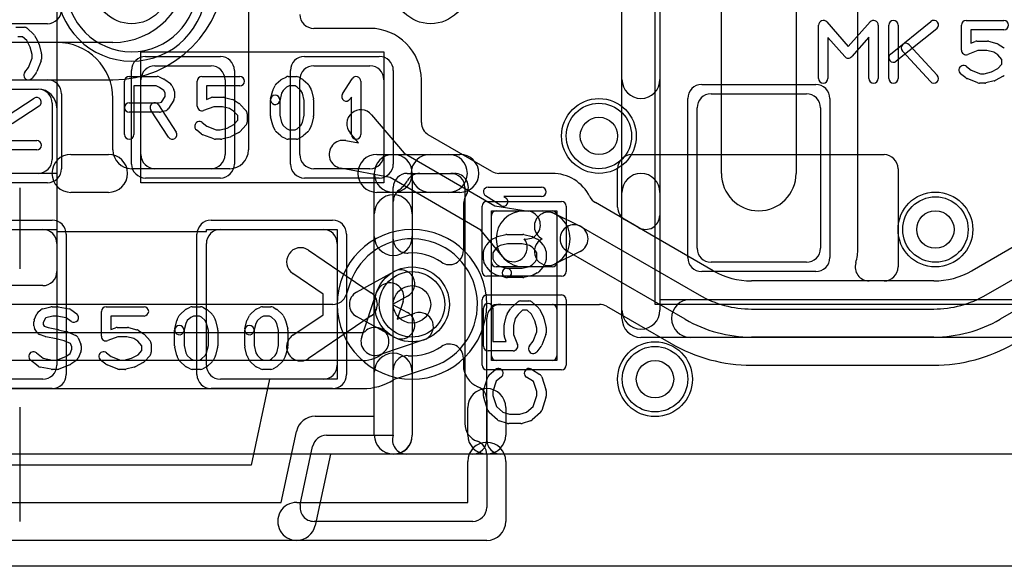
# Model space of a CAD drawing. Extents: x 0 to 23.1, y -0.5 to 20.
# Tile 19 of 27: x 14.3 to 19.6, y 0 to 2.9. Entities that reach past the tile are written whole.
import ezdxf

# ---------------------------------------------------------------- set-up
doc = ezdxf.new("R2010")
doc.units = 0
for name, color, linetype in [('Hole', 1, 'CONTINUOUS'), ('L1', 3, 'CONTINUOUS'), ('L2', 3, 'CONTINUOUS'), ('L3', 3, 'CONTINUOUS'), ('L4', 3, 'CONTINUOUS'), ('MetalMask-A', 176, 'CONTINUOUS'), ('Outline', 7, 'CONTINUOUS'), ('PartsArea-A', 111, 'CONTINUOUS'), ('PartsSilk-A', 221, 'CONTINUOUS'), ('Resist-A', 2, 'CONTINUOUS'), ('Resist-B', 2, 'CONTINUOUS'), ('Silk-A', 140, 'CONTINUOUS')]:
    doc.layers.add(name, color=color, linetype=linetype)

msp = doc.modelspace()

# ---------------------------------------------------------------- linework, layer by layer
at = {"layer": 'Hole'}
for centre in [(17.4, 2.3), (19.2, 1.8), (16.4, 1.4), (17.7, 1)]:
    msp.add_circle(centre, 0.1, dxfattribs=at)
at = {"layer": 'L1'}
for p, q in [((15.52496, 4.05), (15.52496, 2.225)), ((17.72496, 3.8), (17.72496, 1.87529)), ((18.78504, 1.70001), (18.78504, 3.8)), ((18.055, 2.1), (18.055, 3.425)), ((18.455, 3.425), (18.455, 2.1)), ((16.175, 2.87504), (15.875, 2.87504)), ((14.5, 2.8), (14.025, 2.8)), ((15.025, 2.675), (15.325, 2.675)), ((15.875, 2.675), (16.175, 2.675)), ((14.95, 2.2), (14.95, 2.6)), ((15.4, 2.6), (15.4, 2.2)), ((15.8, 2.2), (15.8, 2.6)), ((16.25, 2.6), (16.25, 2.2)), ((16.45004, 2.37166), (16.45004, 2.6)), ((13.9, 2.55), (14.4, 2.55)), ((14, 2.55), (14.4, 2.55)), ((14.8, 2.225), (14.8, 2.5)), ((18, 2.525), (18.51, 2.525)), ((14.475, 2.475), (14.475, 2.175)), ((14.5, 2.45), (14.5, 1.57497)), ((17.925, 1.7), (17.925, 2.45)), ((18.585, 2.45), (18.585, 1.7)), ((16.18324, 2.41346), (16.35782, 2.20845)), ((16.04543, 2.27542), (16.11477, 2.2625)), ((16.11477, 2.2625), (16.06904, 2.3162)), ((16.82713, 2.11013), (16.48745, 2.30678)), ((16.35782, 2.20845), (16.84385, 1.92707)), ((17.57497, 2.2), (18.92503, 2.2)), ((15.42496, 2.125), (14.9, 2.125)), ((15.325, 2.125), (15.025, 2.125)), ((16.175, 2.125), (15.875, 2.125)), ((16.28264, 2.07865), (16.01795, 2.12796)), ((17.5, 1.9186), (17.5, 2.12503)), ((19, 2.12503), (19, 1.60001)), ((14.4, 2.1), (14, 2.1)), ((16.7687, 1.79724), (16.28264, 2.07865)), ((17.15, 2.10004), (16.86469, 2.10004)), ((16.84385, 1.92707), (17.02384, 1.8981)), ((16.85, 1.9), (17.15, 1.9)), ((17, 1.9), (17.09643, 1.9)), ((17.61251, 1.81036), (17.38096, 1.94404)), ((16.825, 1.625), (16.825, 1.875)), ((17.16241, 1.88472), (17.29996, 1.81736)), ((17.175, 1.875), (17.175, 1.625)), ((18.01158, 1.57996), (17.53749, 1.85367)), ((13.875, 1.8), (14.425, 1.8)), ((15.375, 1.8), (15.925, 1.8)), ((16.88344, 1.65559), (16.7687, 1.79724)), ((17.30447, 1.81495), (17.93656, 1.45002)), ((19.82831, 1.82979), (19.39562, 1.57997)), ((14.5, 1.725), (14.5, 1.075)), ((15.3, 1.075), (15.3, 1.725)), ((15.84643, 1.68968), (16.18209, 1.46208)), ((16, 1.725), (16, 1.075)), ((17.29996, 1.68264), (17.16241, 1.61528)), ((17.86156, 1.32012), (17.22947, 1.68505)), ((17.15, 1.6), (16.85, 1.6)), ((17.09643, 1.6), (17, 1.6)), ((18.51, 1.625), (18, 1.625)), ((19.47064, 1.45003), (19.71656, 1.59202)), ((15.92497, 1.45518), (15.76225, 1.56552)), ((16.10394, 1.46576), (16.30384, 1.57537)), ((14.42503, 1.5), (13.87497, 1.5)), ((18.92503, 1.52504), (18.21655, 1.52504)), ((19.19063, 1.52504), (18.84542, 1.52504)), ((15.92497, 1.34482), (15.92497, 1.45518)), ((16.37596, 1.44385), (16.29599, 1.4)), ((19.79156, 1.46212), (19.54564, 1.32013)), ((16.29599, 1.4), (16.37596, 1.35615)), ((16.825, 1.125), (16.825, 1.375)), ((16.85, 1.4), (17.15, 1.4)), ((16.875, 1.39996), (17.15, 1.39996)), ((17.1549, 1.4), (17.40303, 1.4)), ((17.175, 1.375), (17.175, 1.125)), ((17.44053, 1.38995), (17.78654, 1.19018)), ((18.21655, 1.375), (19.19063, 1.375)), ((15.76225, 1.23448), (15.92497, 1.34482)), ((16.18209, 1.33792), (15.84643, 1.11032)), ((16.30384, 1.22463), (16.10394, 1.33424)), ((16.8, 0.675), (16.8, 1.32496)), ((19.19063, 1.225), (18.21655, 1.225)), ((17.15, 1.1), (16.85, 1.1)), ((18.21655, 1.07496), (19.19063, 1.07496)), ((14.425, 1), (13.875, 1)), ((15.925, 1), (15.375, 1)), ((20.22071, 0.6), (16.875, 0.6))]:
    msp.add_line(p, q, dxfattribs=at)
for centre in [(14.9, 3.1), (16.5, 3.1), (17.4, 2.3), (19.2, 1.8), (16.4, 1.4), (17.7, 1)]:
    msp.add_circle(centre, 0.2, dxfattribs=at)
for centre, radius, start, end in [((15.87497, 2.95001), 0.07497, 180, -89.99236), ((15.875, 2.6), 0.27504, 90, 90.00417), ((16.175, 2.6), 0.27504, 0, 90), ((14.5, 2.5), 0.3, 0, 90), ((15.025, 2.6), 0.075, 90, 180), ((15.325, 2.6), 0.075, 0, 90), ((15.875, 2.6), 0.075, 90, 180), ((16.175, 2.6), 0.075, 0, 90), ((14.4, 2.45), 0.1, 0, 90), ((14.4, 2.475), 0.075, 0, 90), ((18, 2.45), 0.075, 90, 180), ((18.51, 2.45), 0.075, 0, 90), ((16.12614, 2.36483), 0.075, 40.41983, -139.58239), ((16.52501, 2.37166), 0.07497, 180, -120.06719), ((16.03169, 2.20169), 0.075, 79.4437, -100.55367), ((14.9, 2.225), 0.1, 180, -90), ((15.42496, 2.225), 0.1, -90, 0), ((14.4, 2.175), 0.075, -90, 0), ((15.025, 2.2), 0.075, 180, -90), ((15.325, 2.2), 0.075, -90, 0), ((15.875, 2.2), 0.075, 180, -90), ((16.175, 2.2), 0.075, -90, 0), ((17.57497, 2.12503), 0.07497, 90, 180), ((18.92503, 2.12503), 0.07497, 0, 90), ((16.86469, 2.17501), 0.07497, -120.06719, -90), ((17.15, 1.875), 0.22504, 26.52178, 90), ((18.255, 2.1), 0.2, 180, 0), ((17.41844, 2.00897), 0.07497, -153.47596, -119.99513), ((16.85, 1.875), 0.025, 90, 180), ((17, 1.75), 0.15, 90, -90), ((17.01192, 1.82405), 0.075, -99.14459, 80.85654), ((17.09643, 1.75), 0.15, -90, 90), ((17.15, 1.875), 0.025, 0, 90), ((17.57497, 1.9186), 0.07497, 180, -119.99513), ((17.12942, 1.81736), 0.075, 63.9064, -116.09158), ((17.64999, 1.87529), 0.07497, -119.99513, 0), ((14.425, 1.725), 0.075, 0, 90), ((15.375, 1.725), 0.075, 90, 180), ((15.925, 1.725), 0.075, 0, 90), ((17.26697, 1.75), 0.075, 59.99927, -119.9995), ((17.26697, 1.75), 0.075, -63.9064, 63.9064), ((16.94172, 1.7028), 0.075, -140.99063, 39.00344), ((17.12942, 1.68264), 0.075, 116.0936, -63.90841), ((15.80434, 1.6276), 0.075, 55.86288, -124.1399), ((18, 1.7), 0.075, 180, -90), ((18.51, 1.7), 0.075, -90, 0), ((18.50999, 1.70001), 0.27505, -16.22896, 0), ((16.3399, 1.50961), 0.075, -61.2615, 118.73702), ((16.85, 1.625), 0.025, 180, -90), ((17.15, 1.625), 0.025, -90, 0), ((18.84542, 1.60001), 0.07497, 163.39957, -90), ((18.8457, 1.60098), 0.07497, 162.80737, 164.17112), ((18.92503, 1.60001), 0.07497, -90, 0), ((14.42503, 1.57497), 0.07497, -90, 0), ((18.21655, 1.935), 0.40996, -119.99849, -90), ((19.19062, 1.935), 0.40996, -89.9986, -60.11609), ((19.35813, 1.6449), 0.07498, -60.64849, -59.99825), ((16.14, 1.4), 0.075, 118.7385, -118.7385), ((16.14, 1.4), 0.075, -55.86288, 55.86288), ((18.21655, 1.935), 0.56, -119.99882, -90), ((19.19063, 1.935), 0.56, -90, -59.9989), ((16.875, 1.32496), 0.075, 90, 180), ((16.85, 1.375), 0.025, 90, 180), ((17.15, 1.375), 0.025, 0, 90), ((17.15, 1.625), 0.22504, -90, -89.06302), ((17.1549, 1.325), 0.075, 90, 90.93205), ((17.40303, 1.325), 0.075, 59.99927, 90), ((16.3399, 1.29039), 0.075, -118.7385, 61.26298), ((18.21655, 1.935), 0.71, -119.99922, -90), ((19.19063, 1.935), 0.71, -90, -59.99894), ((15.80434, 1.1724), 0.075, 124.13712, -55.8601), ((18.21655, 1.935), 0.86004, -119.99931, -90), ((19.19062, 1.935), 0.86004, -89.99933, -59.99921), ((16.85, 1.125), 0.025, 180, -90), ((17.15, 1.125), 0.025, -90, 0), ((14.425, 1.075), 0.075, -90, 0), ((15.375, 1.075), 0.075, 180, -90), ((15.925, 1.075), 0.075, -90, 0), ((16.875, 0.675), 0.075, 180, -90)]:
    msp.add_arc(centre, radius, start, end, dxfattribs=at)
at = {"layer": 'L2'}
msp.add_line((20.22071, 0.6), (2.37929, 0.6), dxfattribs=at)
for centre in [(16.5, 3.1), (17.4, 2.3), (19.2, 1.8), (17.7, 1)]:
    msp.add_circle(centre, 0.2, dxfattribs=at)
for centre, start, end in [((14.9, 3.1), 90, -90), ((14.9, 3.1), -90, 90), ((16.4, 1.4), 90, -90), ((16.4, 1.4), -90, 90)]:
    msp.add_arc(centre, 0.40004, start, end, dxfattribs=at)
at = {"layer": 'L3'}
for p, q in [((14.8, 2.8), (12.1464, 2.8)), ((13.44651, 2.59996), (14.8, 2.59996)), ((20.22071, 0.6), (2.37929, 0.6))]:
    msp.add_line(p, q, dxfattribs=at)
for centre in [(14.9, 3.1), (16.5, 3.1), (17.4, 2.3), (19.2, 1.8), (17.7, 1)]:
    msp.add_circle(centre, 0.2, dxfattribs=at)
for centre, radius, start, end in [((14.8, 3.2), 0.4, -90, 0), ((14.8, 3.2), 0.60004, -90, 0), ((16.4, 1.4), 0.40004, 90, -90), ((16.4, 1.4), 0.40004, -90, 90)]:
    msp.add_arc(centre, radius, start, end, dxfattribs=at)
at = {"layer": 'L4'}
for p, q in [((16.06769, 1.51001), (16.04803, 1.45118)), ((16.13089, 1.2258), (16.21032, 1.46341)), ((15.9769, 1.39995), (13.65004, 1.39995)), ((16.35258, 1.41585), (16.32081, 1.32081)), ((16.32081, 1.32081), (16.41585, 1.35258)), ((4.78812, 1.24991), (16.13658, 1.24991)), ((16.46341, 1.21032), (16.2258, 1.13089)), ((16.13658, 1.09991), (4.78812, 1.09991)), ((16.31664, 1.00305), (16.51017, 1.06775)), ((4.78812, 0.94987), (16.13658, 0.94987)), ((20.22071, 0.6), (2.37929, 0.6))]:
    msp.add_line(p, q, dxfattribs=at)
for centre in [(14.9, 3.1), (16.5, 3.1), (17.4, 2.3), (19.2, 1.8), (16.4, 1.4), (17.7, 1)]:
    msp.add_circle(centre, 0.2, dxfattribs=at)
for centre, radius, start, end in [((14.9, 3.1), 0.35004, 90, -90), ((14.9, 3.1), 0.35004, -90, 90), ((16.4, 1.4), 0.35004, -71.63079, 161.65512), ((15.99656, 1.53378), 0.075, -18.47844, -18.34798), ((16.28145, 1.43963), 0.075, -18.48568, 161.51587), ((15.9769, 1.47495), 0.075, -90, -18.47844), ((16.43963, 1.28145), 0.075, -71.51432, 108.48413), ((16.20202, 1.20202), 0.075, -45.0108, 135), ((16.20202, 1.20202), 0.075, 161.51432, -71.51432), ((16.13658, 1.26744), 0.01753, -90, -44.95379), ((16.13658, 1.26744), 0.16753, -90, -45), ((16.53395, 0.99662), 0.075, 108.37214, 108.48568), ((16.34042, 0.93192), 0.075, 108.48568, 121.27819), ((16.1366, 1.26745), 0.31758, -90.00361, -58.72344)]:
    msp.add_arc(centre, radius, start, end, dxfattribs=at)
at = {"layer": 'MetalMask-A'}
for p, q in [((15.025, 2.675), (15.325, 2.675)), ((15.875, 2.675), (16.175, 2.675)), ((14.95, 2.2), (14.95, 2.6)), ((15.4, 2.6), (15.4, 2.2)), ((15.8, 2.2), (15.8, 2.6)), ((16.25, 2.6), (16.25, 2.2)), ((14, 2.55), (14.4, 2.55)), ((18, 2.525), (18.51, 2.525)), ((14.475, 2.475), (14.475, 2.175)), ((17.925, 1.7), (17.925, 2.45)), ((18.585, 2.45), (18.585, 1.7)), ((15.325, 2.125), (15.025, 2.125)), ((16.175, 2.125), (15.875, 2.125)), ((14.4, 2.1), (14, 2.1)), ((16.85, 1.9), (17.15, 1.9)), ((16.825, 1.625), (16.825, 1.875)), ((17.175, 1.875), (17.175, 1.625)), ((13.875, 1.8), (14.425, 1.8)), ((15.375, 1.8), (15.925, 1.8)), ((14.5, 1.725), (14.5, 1.075)), ((15.3, 1.075), (15.3, 1.725)), ((16, 1.725), (16, 1.075)), ((17.15, 1.6), (16.85, 1.6)), ((18.51, 1.625), (18, 1.625)), ((16.825, 1.125), (16.825, 1.375)), ((16.85, 1.4), (17.15, 1.4)), ((17.175, 1.375), (17.175, 1.125)), ((17.15, 1.1), (16.85, 1.1)), ((14.425, 1), (13.875, 1)), ((15.925, 1), (15.375, 1))]:
    msp.add_line(p, q, dxfattribs=at)
for centre, radius, start, end in [((15.025, 2.6), 0.075, 90, 180), ((15.325, 2.6), 0.075, 0, 90), ((15.875, 2.6), 0.075, 90, 180), ((16.175, 2.6), 0.075, 0, 90), ((14.4, 2.475), 0.075, 0, 90), ((18, 2.45), 0.075, 90, 180), ((18.51, 2.45), 0.075, 0, 90), ((14.4, 2.175), 0.075, -90, 0), ((15.025, 2.2), 0.075, 180, -90), ((15.325, 2.2), 0.075, -90, 0), ((15.875, 2.2), 0.075, 180, -90), ((16.175, 2.2), 0.075, -90, 0), ((16.85, 1.875), 0.025, 90, 180), ((17.15, 1.875), 0.025, 0, 90), ((14.425, 1.725), 0.075, 0, 90), ((15.375, 1.725), 0.075, 90, 180), ((15.925, 1.725), 0.075, 0, 90), ((18, 1.7), 0.075, 180, -90), ((18.51, 1.7), 0.075, -90, 0), ((16.85, 1.625), 0.025, 180, -90), ((17.15, 1.625), 0.025, -90, 0), ((16.85, 1.375), 0.025, 90, 180), ((17.15, 1.375), 0.025, 0, 90), ((16.85, 1.125), 0.025, 180, -90), ((17.15, 1.125), 0.025, -90, 0), ((14.425, 1.075), 0.075, -90, 0), ((15.375, 1.075), 0.075, 180, -90), ((15.925, 1.075), 0.075, -90, 0)]:
    msp.add_arc(centre, radius, start, end, dxfattribs=at)
at = {"layer": 'Outline'}
msp.add_line((20.65, 0), (1.95, 0), dxfattribs=at)
at = {"layer": 'PartsArea-A'}
for p, q in [((17.7, 1.4), (17.7, 4.1)), ((14.5, 3.4), (14.5, 2.1)), ((14.95, 2.05), (14.95, 2.75)), ((14.95, 2.75), (16.25, 2.75)), ((16.25, 2.75), (16.25, 2.05)), ((14.5, 2.1), (13.9, 2.1)), ((16.25, 2.05), (14.95, 2.05)), ((16.825, 1.1), (16.825, 1.9)), ((16.825, 1.9), (17.175, 1.9)), ((17.175, 1.9), (17.175, 1.1)), ((13.8, 1.8), (14.5, 1.8)), ((14.5, 1.8), (14.5, 1.79)), ((15.3, 1.79), (15.3, 1.8)), ((15.3, 1.8), (16, 1.8)), ((16, 1.8), (16, 1)), ((14.5, 1.79), (15.3, 1.79)), ((21, 1.4), (17.7, 1.4)), ((17.175, 1.1), (16.825, 1.1)), ((15.63836, 1), (15.54048, 0.53999)), ((16, 1), (15.63836, 1)), ((15.54048, 0.53999), (14.25952, 0.54))]:
    msp.add_line(p, q, dxfattribs=at)
at = {"layer": 'PartsSilk-A'}
for p, q in [((17.5234, 1.325), (17.5234, 4.175)), ((17.7266, 4.0734), (17.7266, 1.4266)), ((18.61879, 2.90908), (18.73352, 2.77841)), ((18.73352, 2.77841), (18.85082, 2.90928)), ((18.95934, 2.73801), (19.17601, 2.91208)), ((19.36389, 2.91759), (19.56667, 2.91759)), ((14.28148, 2.88056), (14.32593, 2.88056)), ((14.34283, 2.87399), (14.37616, 2.84343)), ((18.575, 2.60741), (18.575, 2.89259)), ((18.89444, 2.89259), (18.89444, 2.60741)), ((18.95, 2.60741), (18.95, 2.89259)), ((19.20733, 2.8731), (18.99066, 2.69903)), ((19, 2.89259), (19, 2.60741)), ((19.33889, 2.75926), (19.33889, 2.89259)), ((19.56667, 2.86759), (19.38889, 2.86759)), ((19.38889, 2.86759), (19.38889, 2.79554)), ((14.3162, 2.83056), (14.29121, 2.83056)), ((14.33921, 2.80946), (14.3162, 2.83056)), ((14.35797, 2.77428), (14.33921, 2.80946)), ((14.38132, 2.83676), (14.40354, 2.79509)), ((18.71454, 2.72425), (18.625, 2.82623)), ((18.625, 2.82623), (18.625, 2.60741)), ((18.84444, 2.82724), (18.75195, 2.72405)), ((18.84444, 2.60741), (18.84444, 2.82724)), ((19.38889, 2.79554), (19.41332, 2.80484)), ((19.42222, 2.80648), (19.47778, 2.80648)), ((19.48384, 2.80573), (19.52828, 2.79462)), ((14.36759, 2.73581), (14.35797, 2.77428)), ((14.40573, 2.78939), (14.41684, 2.74495)), ((14.41759, 2.73889), (14.41759, 2.71111)), ((19.17328, 2.59048), (19.02328, 2.75344)), ((19.06006, 2.7873), (19.21006, 2.62434)), ((19.42682, 2.75648), (19.37279, 2.7359)), ((19.4747, 2.75648), (19.42682, 2.75648)), ((19.51196, 2.74717), (19.4747, 2.75648)), ((19.53362, 2.73273), (19.51196, 2.74717)), ((19.53609, 2.79117), (19.56387, 2.77265)), ((14.3484, 2.66534), (14.36759, 2.71571)), ((14.36759, 2.71571), (14.36759, 2.73581)), ((14.41595, 2.70221), (14.39373, 2.64388)), ((19.55556, 2.70879), (19.53362, 2.73273)), ((19.55556, 2.6838), (19.55556, 2.70879)), ((14.32863, 2.64062), (14.3484, 2.66534)), ((14.38989, 2.63716), (14.36767, 2.60938)), ((19.36562, 2.67137), (19.39034, 2.6516)), ((19.39034, 2.6516), (19.44071, 2.63241)), ((19.46081, 2.63241), (19.49928, 2.64203)), ((19.49928, 2.64203), (19.53446, 2.66079)), ((19.53446, 2.66079), (19.55556, 2.6838)), ((14.8625, 2.30741), (14.8625, 2.59259)), ((14.8875, 2.61759), (15.0375, 2.61759)), ((15.04765, 2.61544), (15.07265, 2.60433)), ((15.0772, 2.6017), (15.10776, 2.57948)), ((15.25139, 2.45926), (15.25139, 2.59259)), ((15.27639, 2.61759), (15.47917, 2.61759)), ((15.67367, 2.57795), (15.69867, 2.60017)), ((15.7041, 2.60384), (15.72632, 2.61495)), ((15.7375, 2.61759), (15.78194, 2.61759)), ((15.79434, 2.6143), (15.81379, 2.60319)), ((15.818, 2.60017), (15.843, 2.57795)), ((16.02763, 2.5247), (16.08041, 2.60618)), ((16.12639, 2.59259), (16.12639, 2.30741)), ((19.36216, 2.61011), (19.33438, 2.63233)), ((19.42721, 2.58405), (19.36888, 2.60627)), ((19.46389, 2.58241), (19.43611, 2.58241)), ((19.44071, 2.63241), (19.46081, 2.63241)), ((19.51439, 2.59427), (19.46995, 2.58316)), ((19.56176, 2.61868), (19.52009, 2.59646)), ((15.0322, 2.56759), (14.9125, 2.56759)), ((14.9125, 2.56759), (14.9125, 2.30741)), ((15.04993, 2.55971), (15.0322, 2.56759)), ((15.07343, 2.54263), (15.04993, 2.55971)), ((15.07917, 2.53114), (15.07343, 2.54263)), ((15.07917, 2.51087), (15.07917, 2.53114)), ((15.11542, 2.57044), (15.12653, 2.54822)), ((15.12917, 2.53704), (15.12917, 2.5037)), ((15.47917, 2.56759), (15.30139, 2.56759)), ((15.30139, 2.56759), (15.30139, 2.49554)), ((15.64381, 2.49865), (15.65492, 2.5431)), ((15.65681, 2.54822), (15.66792, 2.57044)), ((15.70276, 2.52831), (15.69231, 2.48653)), ((15.71049, 2.54377), (15.70276, 2.52831)), ((15.72942, 2.5606), (15.71049, 2.54377)), ((15.7434, 2.56759), (15.72942, 2.5606)), ((15.7753, 2.56759), (15.7434, 2.56759)), ((15.78673, 2.56106), (15.7753, 2.56759)), ((15.80618, 2.54377), (15.78673, 2.56106)), ((15.81391, 2.52831), (15.80618, 2.54377)), ((15.82361, 2.48951), (15.81391, 2.52831)), ((15.84875, 2.57044), (15.85986, 2.54822)), ((15.86175, 2.5431), (15.87286, 2.49865)), ((14.23447, 2.40703), (14.37891, 2.50148)), ((14.8875, 2.47685), (15.04533, 2.47685)), ((15.04533, 2.47685), (15.06042, 2.48087)), ((15.06042, 2.48087), (15.07917, 2.51087)), ((15.12537, 2.49045), (15.09759, 2.44601)), ((15.30139, 2.49554), (15.32582, 2.50484)), ((15.33472, 2.50648), (15.39028, 2.50648)), ((15.39634, 2.50573), (15.44078, 2.49462)), ((15.44859, 2.49117), (15.47637, 2.47265)), ((15.64306, 2.40741), (15.64306, 2.49259)), ((15.69306, 2.49259), (15.69306, 2.41049)), ((15.82361, 2.41049), (15.82361, 2.48951)), ((15.87361, 2.49259), (15.87361, 2.40741)), ((16.07639, 2.50801), (16.06959, 2.49752)), ((16.07639, 2.30741), (16.07639, 2.50801)), ((14.40627, 2.45964), (14.26183, 2.36519)), ((15.04861, 2.42685), (14.8875, 2.42685)), ((15.09714, 2.29373), (15.00269, 2.43817)), ((15.04453, 2.46553), (15.13898, 2.32109)), ((15.08283, 2.4351), (15.05505, 2.42769)), ((15.33932, 2.45648), (15.28529, 2.4359)), ((15.3872, 2.45648), (15.33932, 2.45648)), ((15.42446, 2.44717), (15.3872, 2.45648)), ((15.44612, 2.43273), (15.42446, 2.44717)), ((15.46806, 2.40879), (15.44612, 2.43273)), ((15.48093, 2.46875), (15.51149, 2.43542)), ((15.27812, 2.37137), (15.30284, 2.3516)), ((15.44696, 2.36079), (15.46806, 2.3838)), ((15.46806, 2.3838), (15.46806, 2.40879)), ((15.51806, 2.41852), (15.51806, 2.37407)), ((15.65492, 2.3569), (15.64381, 2.40135)), ((15.69306, 2.41049), (15.70276, 2.37169)), ((15.70276, 2.37169), (15.71049, 2.35623)), ((15.80618, 2.35623), (15.81391, 2.37169)), ((15.81391, 2.37169), (15.82361, 2.41049)), ((15.87286, 2.40135), (15.86175, 2.3569)), ((15.27466, 2.31011), (15.24688, 2.33233)), ((15.30284, 2.3516), (15.35321, 2.33241)), ((15.35321, 2.33241), (15.37331, 2.33241)), ((15.37331, 2.33241), (15.41178, 2.34203)), ((15.41178, 2.34203), (15.44696, 2.36079)), ((15.47426, 2.31868), (15.43259, 2.29646)), ((15.51149, 2.35717), (15.48093, 2.32384)), ((15.66792, 2.32956), (15.65681, 2.35178)), ((15.69867, 2.29983), (15.67367, 2.32205)), ((15.71049, 2.35623), (15.72942, 2.3394)), ((15.72942, 2.3394), (15.7434, 2.33241)), ((15.7434, 2.33241), (15.7753, 2.33241)), ((15.7753, 2.33241), (15.78673, 2.33894)), ((15.78673, 2.33894), (15.80618, 2.35623)), ((15.843, 2.32205), (15.818, 2.29983)), ((15.85986, 2.35178), (15.84875, 2.32956)), ((14.13241, 2.275), (14.39259, 2.275)), ((15.33971, 2.28405), (15.28138, 2.30627)), ((15.37639, 2.28241), (15.34861, 2.28241)), ((15.42689, 2.29427), (15.38245, 2.28316)), ((15.72632, 2.28505), (15.7041, 2.29616)), ((15.78194, 2.28241), (15.7375, 2.28241)), ((15.81379, 2.29681), (15.79434, 2.2857)), ((14.39259, 2.225), (14.10741, 2.225)), ((14.57576, 2.2016), (14.77666, 2.2016)), ((16.21223, 2.2016), (16.3, 2.2016)), ((16.3, 2.2016), (16.59473, 2.2016)), ((16.1984, 0.8016), (16.1984, 2.1)), ((16.375, 2.1), (16.60741, 2.1)), ((16.4016, 2.1), (16.4016, 0.7)), ((14.3016, 2.0234), (14.3016, 1.58918)), ((16.3, 0.7), (16.3, 2.025)), ((16.68241, 2.025), (16.68241, 0.7625)), ((16.80741, 2.02639), (17.09259, 2.02639)), ((14.77666, 1.9984), (14.57576, 1.9984)), ((16.3, 1.9984), (16.21223, 1.9984)), ((16.59473, 1.9984), (16.3, 1.9984)), ((16.8753, 1.92763), (16.79382, 1.98041)), ((17.09259, 1.97639), (16.89199, 1.97639)), ((16.89199, 1.97639), (16.90248, 1.96959)), ((16.79983, 1.718), (16.82205, 1.743)), ((16.82956, 1.74875), (16.85178, 1.75986)), ((16.8569, 1.76175), (16.90135, 1.77286)), ((16.90741, 1.77361), (16.99259, 1.77361)), ((16.99865, 1.77286), (17.0431, 1.76175)), ((17.04822, 1.75986), (17.07044, 1.74875)), ((17.07795, 1.743), (17.10017, 1.718)), ((16.7857, 1.69434), (16.79681, 1.71379)), ((16.83894, 1.68673), (16.83241, 1.6753)), ((16.85623, 1.70618), (16.83894, 1.68673)), ((16.87169, 1.71391), (16.85623, 1.70618)), ((16.91049, 1.72361), (16.87169, 1.71391)), ((16.98951, 1.72361), (16.91049, 1.72361)), ((17.02831, 1.71391), (16.98951, 1.72361)), ((17.04377, 1.70618), (17.02831, 1.71391)), ((17.06106, 1.68673), (17.04377, 1.70618)), ((17.06759, 1.6753), (17.06106, 1.68673)), ((17.10319, 1.71379), (17.1143, 1.69434)), ((16.78241, 1.6375), (16.78241, 1.68194)), ((16.83241, 1.6753), (16.83241, 1.6434)), ((16.83241, 1.6434), (16.8394, 1.62942)), ((17.0606, 1.62942), (17.06759, 1.6434)), ((17.06759, 1.6434), (17.06759, 1.6753)), ((17.11759, 1.68194), (17.11759, 1.6375)), ((16.79616, 1.6041), (16.78505, 1.62632)), ((16.82205, 1.57367), (16.79983, 1.59867)), ((16.8394, 1.62942), (16.85623, 1.61049)), ((16.85623, 1.61049), (16.87169, 1.60276)), ((16.87169, 1.60276), (16.91347, 1.59231)), ((16.90741, 1.59306), (16.98951, 1.59306)), ((16.98951, 1.59306), (17.02831, 1.60276)), ((17.02831, 1.60276), (17.04377, 1.61049)), ((17.04377, 1.61049), (17.0606, 1.62942)), ((17.10017, 1.59867), (17.07795, 1.57367)), ((17.11495, 1.62632), (17.10384, 1.6041)), ((16.85178, 1.55681), (16.82956, 1.56792)), ((16.90135, 1.54381), (16.8569, 1.55492)), ((16.99259, 1.54306), (16.90741, 1.54306)), ((17.0431, 1.55492), (16.99865, 1.54381)), ((17.07044, 1.56792), (17.04822, 1.55681)), ((17.7266, 1.4266), (20.9734, 1.4266)), ((14.40105, 1.35988), (14.41494, 1.37099)), ((14.4245, 1.37572), (14.46894, 1.38683)), ((14.475, 1.38758), (14.50278, 1.38758)), ((14.50746, 1.38714), (14.56579, 1.37603)), ((14.57581, 1.37169), (14.60637, 1.34947)), ((14.76389, 1.38758), (14.96667, 1.38758)), ((15.16117, 1.34794), (15.18617, 1.37016)), ((15.1916, 1.37383), (15.21382, 1.38494)), ((15.225, 1.38758), (15.26944, 1.38758)), ((15.28184, 1.38429), (15.30129, 1.37318)), ((15.3055, 1.37016), (15.3305, 1.34794)), ((15.53617, 1.34794), (15.56117, 1.37016)), ((15.5666, 1.37383), (15.58882, 1.38494)), ((15.6, 1.38758), (15.64444, 1.38758)), ((15.65684, 1.38429), (15.67629, 1.37318)), ((15.6805, 1.37016), (15.7055, 1.34794)), ((16.78241, 1.17639), (16.78241, 1.37917)), ((16.83241, 1.37917), (16.83241, 1.20139)), ((16.90883, 1.34859), (16.92735, 1.37637)), ((16.93125, 1.38093), (16.96458, 1.41149)), ((16.98148, 1.41806), (17.02593, 1.41806)), ((17.04283, 1.41149), (17.07616, 1.38093)), ((17.08132, 1.37426), (17.10354, 1.33259)), ((14.3797, 1.31665), (14.39359, 1.34998)), ((14.43728, 1.32483), (14.42778, 1.30203)), ((14.44192, 1.32854), (14.43728, 1.32483)), ((14.47808, 1.33758), (14.44192, 1.32854)), ((14.50042, 1.33758), (14.47808, 1.33758)), ((14.55093, 1.32796), (14.50042, 1.33758)), ((14.57697, 1.30903), (14.55093, 1.32796)), ((14.73889, 1.22925), (14.73889, 1.36258)), ((14.96667, 1.33758), (14.78889, 1.33758)), ((14.78889, 1.33758), (14.78889, 1.26553)), ((15.14431, 1.31821), (15.15542, 1.34043)), ((15.21692, 1.33059), (15.19799, 1.31376)), ((15.2309, 1.33758), (15.21692, 1.33059)), ((15.2628, 1.33758), (15.2309, 1.33758)), ((15.27423, 1.33105), (15.2628, 1.33758)), ((15.29368, 1.31376), (15.27423, 1.33105)), ((15.33625, 1.34043), (15.34736, 1.31821)), ((15.51931, 1.31821), (15.53042, 1.34043)), ((15.59192, 1.33059), (15.57299, 1.31376)), ((15.6059, 1.33758), (15.59192, 1.33059)), ((15.6378, 1.33758), (15.6059, 1.33758)), ((15.64923, 1.33105), (15.6378, 1.33758)), ((15.66868, 1.31376), (15.64923, 1.33105)), ((15.71125, 1.34043), (15.72236, 1.31821)), ((16.89427, 1.29634), (16.90538, 1.34078)), ((16.95283, 1.32446), (16.94352, 1.2872)), ((16.96727, 1.34612), (16.95283, 1.32446)), ((16.99121, 1.36806), (16.96727, 1.34612)), ((17.0162, 1.36806), (16.99121, 1.36806)), ((17.03921, 1.34696), (17.0162, 1.36806)), ((17.05797, 1.31178), (17.03921, 1.34696)), ((17.10573, 1.32689), (17.11684, 1.28245)), ((14.37778, 1.2848), (14.37778, 1.30703)), ((14.39547, 1.24933), (14.38158, 1.27155)), ((14.42778, 1.30203), (14.42778, 1.29197)), ((14.42778, 1.29197), (14.43331, 1.28313)), ((14.43331, 1.28313), (14.45398, 1.27561)), ((14.45398, 1.27561), (14.50768, 1.26487)), ((14.50884, 1.26461), (14.55328, 1.2535)), ((14.78889, 1.26553), (14.81332, 1.27483)), ((14.82222, 1.27647), (14.87778, 1.27647)), ((14.88384, 1.27572), (14.92828, 1.26461)), ((15.13131, 1.26864), (15.14242, 1.31309)), ((15.19026, 1.2983), (15.17981, 1.25652)), ((15.19799, 1.31376), (15.19026, 1.2983)), ((15.30141, 1.2983), (15.29368, 1.31376)), ((15.31111, 1.2595), (15.30141, 1.2983)), ((15.34925, 1.31309), (15.36036, 1.26864)), ((15.50631, 1.26864), (15.51742, 1.31309)), ((15.56526, 1.2983), (15.55481, 1.25652)), ((15.57299, 1.31376), (15.56526, 1.2983)), ((15.67641, 1.2983), (15.66868, 1.31376)), ((15.68611, 1.2595), (15.67641, 1.2983)), ((15.72425, 1.31309), (15.73536, 1.26864)), ((16.89352, 1.23472), (16.89352, 1.29028)), ((16.94352, 1.2872), (16.94352, 1.23932)), ((17.06759, 1.27331), (17.05797, 1.31178)), ((17.06759, 1.25321), (17.06759, 1.27331)), ((17.11759, 1.27639), (17.11759, 1.24861)), ((14.43868, 1.22798), (14.40813, 1.23909)), ((14.49729, 1.21596), (14.44232, 1.22696)), ((14.53934, 1.20545), (14.49729, 1.21596)), ((14.55684, 1.25233), (14.60129, 1.23381)), ((14.61475, 1.22035), (14.62864, 1.18702)), ((14.82682, 1.22647), (14.77279, 1.20589)), ((14.8747, 1.22647), (14.82682, 1.22647)), ((14.91196, 1.21716), (14.8747, 1.22647)), ((14.93362, 1.20272), (14.91196, 1.21716)), ((14.93609, 1.26116), (14.96387, 1.24264)), ((14.96843, 1.23874), (14.99899, 1.20541)), ((15.13056, 1.1774), (15.13056, 1.26258)), ((15.18056, 1.26258), (15.18056, 1.18048)), ((15.31111, 1.18048), (15.31111, 1.2595)), ((15.36111, 1.26258), (15.36111, 1.1774)), ((15.50556, 1.1774), (15.50556, 1.26258)), ((15.55556, 1.26258), (15.55556, 1.18048)), ((15.68611, 1.18048), (15.68611, 1.2595)), ((15.73611, 1.26258), (15.73611, 1.1774)), ((16.90446, 1.20139), (16.89516, 1.22582)), ((16.94352, 1.23932), (16.9641, 1.18529)), ((17.0484, 1.20284), (17.06759, 1.25321)), ((17.11595, 1.23971), (17.09373, 1.18138)), ((21.075, 1.2234), (17.625, 1.2234)), ((14.57255, 1.19161), (14.53934, 1.20545)), ((14.57129, 1.13793), (14.58056, 1.16018)), ((14.58056, 1.1724), (14.57255, 1.19161)), ((14.58056, 1.16018), (14.58056, 1.1724)), ((14.63056, 1.1774), (14.63056, 1.15518)), ((14.95556, 1.17878), (14.93362, 1.20272)), ((14.95556, 1.15379), (14.95556, 1.17878)), ((15.00556, 1.18851), (15.00556, 1.14406)), ((15.14242, 1.12689), (15.13131, 1.17134)), ((15.18056, 1.18048), (15.19026, 1.14168)), ((15.30141, 1.14168), (15.31111, 1.18048)), ((15.36036, 1.17134), (15.34925, 1.12689)), ((15.51742, 1.12689), (15.50631, 1.17134)), ((15.55556, 1.18048), (15.56526, 1.14168)), ((15.67641, 1.14168), (15.68611, 1.18048)), ((15.73536, 1.17134), (15.72425, 1.12689)), ((16.83241, 1.20139), (16.90446, 1.20139)), ((17.02863, 1.17812), (17.0484, 1.20284)), ((17.08989, 1.17466), (17.06767, 1.14688)), ((14.39062, 1.14136), (14.42744, 1.11191)), ((14.42744, 1.11191), (14.47736, 1.1024)), ((14.49818, 1.1024), (14.5491, 1.1218)), ((14.5491, 1.1218), (14.57129, 1.13793)), ((14.62864, 1.14557), (14.61475, 1.11223)), ((14.76562, 1.14136), (14.79034, 1.12159)), ((14.79034, 1.12159), (14.84071, 1.1024)), ((14.86081, 1.1024), (14.89928, 1.11202)), ((14.89928, 1.11202), (14.93446, 1.13078)), ((14.93446, 1.13078), (14.95556, 1.15379)), ((14.99899, 1.12716), (14.96843, 1.09383)), ((15.15542, 1.09955), (15.14431, 1.12177)), ((15.19026, 1.14168), (15.19799, 1.12622)), ((15.19799, 1.12622), (15.21692, 1.10939)), ((15.21692, 1.10939), (15.2309, 1.1024)), ((15.2628, 1.1024), (15.27423, 1.10893)), ((15.27423, 1.10893), (15.29368, 1.12622)), ((15.29368, 1.12622), (15.30141, 1.14168)), ((15.34736, 1.12177), (15.33625, 1.09955)), ((15.53042, 1.09955), (15.51931, 1.12177)), ((15.56526, 1.14168), (15.57299, 1.12622)), ((15.57299, 1.12622), (15.59192, 1.10939)), ((15.59192, 1.10939), (15.6059, 1.1024)), ((15.6378, 1.1024), (15.64923, 1.10893)), ((15.64923, 1.10893), (15.66868, 1.12622)), ((15.66868, 1.12622), (15.67641, 1.14168)), ((15.72236, 1.12177), (15.71125, 1.09955)), ((16.94074, 1.15139), (16.80741, 1.15139)), ((14.40105, 1.06899), (14.35938, 1.10232)), ((14.47032, 1.05284), (14.41199, 1.06395)), ((14.47736, 1.1024), (14.49818, 1.1024)), ((14.57001, 1.07626), (14.51168, 1.05404)), ((14.60637, 1.10162), (14.57581, 1.0794)), ((14.76216, 1.0801), (14.73438, 1.10232)), ((14.82721, 1.05404), (14.76888, 1.07626)), ((14.84071, 1.1024), (14.86081, 1.1024)), ((14.91439, 1.06426), (14.86995, 1.05315)), ((14.96176, 1.08867), (14.92009, 1.06645)), ((15.18617, 1.06982), (15.16117, 1.09204)), ((15.21382, 1.05504), (15.1916, 1.06615)), ((15.2309, 1.1024), (15.2628, 1.1024)), ((15.30129, 1.0668), (15.28184, 1.05569)), ((15.3305, 1.09204), (15.3055, 1.06982)), ((15.56117, 1.06982), (15.53617, 1.09204)), ((15.58882, 1.05504), (15.5666, 1.06615)), ((15.6059, 1.1024), (15.6378, 1.1024)), ((15.67629, 1.0668), (15.65684, 1.05569)), ((15.7055, 1.09204), (15.6805, 1.06982)), ((14.50278, 1.0524), (14.475, 1.0524)), ((14.86389, 1.0524), (14.83611, 1.0524)), ((15.26944, 1.0524), (15.225, 1.0524)), ((15.64444, 1.0524), (15.6, 1.0524)), ((16.78369, 0.9454), (16.80591, 1.01207)), ((16.81363, 1.02338), (16.84696, 1.05115)), ((16.87896, 1.01273), (16.8511, 0.98952)), ((17.0495, 0.98773), (17.01268, 1.01074)), ((17.03918, 1.05314), (17.08362, 1.02537)), ((17.09409, 1.01207), (17.11631, 0.9454)), ((16.8511, 0.98952), (16.83241, 0.93344)), ((17.06759, 0.93344), (17.0495, 0.98773)), ((16.78241, 0.90972), (16.78241, 0.9375)), ((16.80582, 0.83266), (16.7836, 0.9021)), ((16.83241, 0.93344), (16.83241, 0.91362)), ((16.83241, 0.91362), (16.85132, 0.85452)), ((17.04868, 0.85452), (17.06759, 0.91362)), ((17.06759, 0.91362), (17.06759, 0.93344)), ((17.1164, 0.9021), (17.09418, 0.83266)), ((17.11759, 0.9375), (17.11759, 0.90972)), ((14.3016, 0.8508), (14.3016, 0.24)), ((16.85132, 0.85452), (16.88656, 0.82368)), ((17.01344, 0.82368), (17.04868, 0.85452)), ((15.88124, 0.8016), (16.1984, 0.8016)), ((16.85761, 0.78258), (16.81317, 0.82147)), ((16.88656, 0.82368), (16.92234, 0.8125)), ((16.92234, 0.8125), (16.97766, 0.8125)), ((16.97766, 0.8125), (17.01344, 0.82368)), ((17.08683, 0.82147), (17.04239, 0.78258)), ((16.91106, 0.76364), (16.86661, 0.77753)), ((16.98148, 0.7625), (16.91852, 0.7625)), ((17.03339, 0.77753), (16.98894, 0.76364)), ((15.7011, 0.34159), (15.78186, 0.72114)), ((15.94196, 0.7), (16.3, 0.7)), ((15.80264, 0.3306), (15.8686, 0.64061)), ((15.9635, 0.5984), (15.88274, 0.21885)), ((16.3, 0.5984), (15.9635, 0.5984)), ((16.8, 0.59718), (16.8, 0.315)), ((16.6984, 0.3416), (16.6984, 0.5609)), ((16.9016, 0.5609), (16.9016, 0.24)), ((14.0989, 0.3416), (15.7011, 0.34159)), ((15.78336, 0.34159), (16.6984, 0.3416)), ((16.725, 0.24), (15.876, 0.23999)), ((15.78336, 0.13839), (14.01664, 0.1384)), ((16.8, 0.1384), (15.78336, 0.13839))]:
    msp.add_line(p, q, dxfattribs=at)
for centre, radius, start, end in [((18.6, 2.89259), 0.025, 41.27001, 180), ((18.86944, 2.89259), 0.025, 0, 138.12869), ((18.975, 2.89259), 0.025, 0, 180), ((19.19167, 2.89259), 0.025, -51.21851, 128.77796), ((19.36389, 2.89259), 0.025, 90, 180), ((19.56667, 2.89259), 0.025, -90, 90), ((14.32593, 2.85556), 0.025, 47.4797, 90), ((14.35926, 2.825), 0.025, 28.0617, 47.48255), ((14.38148, 2.78333), 0.025, 14.03068, 28.0682), ((19.04167, 2.77037), 0.025, 42.63295, -137.37132), ((19.42222, 2.78148), 0.025, 90, 110.85364), ((19.47778, 2.78148), 0.025, 75.96932, 90), ((19.52222, 2.77037), 0.025, 56.30358, 75.96376), ((14.39259, 2.73889), 0.025, 0, 14.03624), ((19.36389, 2.75926), 0.025, 180, -69.1435), ((19.55, 2.75185), 0.025, 42.5203, 56.30993), ((14.39259, 2.71111), 0.025, -20.8565, 0), ((18.73333, 2.74074), 0.025, -138.72999, -41.8714), ((18.975, 2.71852), 0.025, 128.78149, -51.22203), ((14.34815, 2.625), 0.025, 141.33303, -38.65478), ((14.37037, 2.65278), 0.025, -38.66697, -20.85364), ((19.35, 2.65185), 0.025, 51.33303, -128.65478), ((14.8875, 2.59259), 0.025, 90, 180), ((15.0375, 2.59259), 0.025, 66.04914, 90), ((15.0625, 2.58148), 0.025, 53.98274, 66.03964), ((15.27639, 2.59259), 0.025, 90, 180), ((15.47917, 2.59259), 0.025, -90, 90), ((15.71528, 2.58148), 0.025, 116.56505, 131.62783), ((15.7375, 2.59259), 0.025, 90, 116.56505), ((15.78194, 2.59259), 0.025, 60.26649, 90), ((15.80139, 2.58148), 0.025, 48.37217, 60.26649), ((16.10139, 2.59259), 0.025, 0, 147.06619), ((18.6, 2.60741), 0.025, 180, 0), ((18.86944, 2.60741), 0.025, 180, 0), ((18.975, 2.60741), 0.025, 180, 0), ((19.19167, 2.60741), 0.025, -137.36705, 42.62868), ((19.37778, 2.62963), 0.025, -128.66697, -110.85364), ((19.43611, 2.60741), 0.025, -110.8565, -90), ((19.46389, 2.60741), 0.025, -90, -75.96376), ((19.50833, 2.61852), 0.025, -75.96932, -61.9318), ((19.55, 2.64074), 0.025, -61.9383, -42.51745), ((15.09306, 2.55926), 0.025, 26.56505, 53.97932), ((15.10417, 2.53704), 0.025, 0, 26.56505), ((15.67917, 2.53704), 0.025, 153.43495, 165.96932), ((15.69028, 2.55926), 0.025, 131.62783, 153.43495), ((15.82639, 2.55926), 0.025, 26.56505, 48.37217), ((15.8375, 2.53704), 0.025, 14.03068, 26.56505), ((14.39259, 2.48056), 0.025, -56.81854, 123.18086), ((14.8875, 2.45185), 0.025, 90, -90), ((15.02361, 2.45185), 0.025, 33.18146, -146.81914), ((15.10417, 2.5037), 0.025, -32.00538, 0), ((15.33472, 2.48148), 0.025, 90, 110.85364), ((15.39028, 2.48148), 0.025, 75.96932, 90), ((15.43472, 2.47037), 0.025, 56.30358, 75.96376), ((15.66806, 2.49259), 0.025, 0, 180), ((15.66806, 2.49259), 0.025, 165.96932, -14.03321), ((15.84861, 2.49259), 0.025, 0, 14.03068), ((16.04861, 2.51111), 0.025, 147.06646, -32.93381), ((15.04861, 2.45185), 0.025, -90, -75.06473), ((15.07639, 2.45926), 0.025, -75.07449, -32.01002), ((15.27639, 2.45926), 0.025, 180, -69.1435), ((15.4625, 2.45185), 0.025, 42.5203, 56.30993), ((15.49306, 2.41852), 0.025, 0, 42.51745), ((15.2625, 2.35185), 0.025, 51.33303, -128.65478), ((15.49306, 2.37407), 0.025, -42.5203, 0), ((15.66806, 2.40741), 0.025, 180, -165.96932), ((15.84861, 2.40741), 0.025, -14.03068, 0), ((15.11806, 2.30741), 0.025, -146.81854, 33.18086), ((15.4625, 2.34074), 0.025, -61.9383, -42.51745), ((15.67917, 2.36296), 0.025, -165.96932, -153.43495), ((15.69028, 2.34074), 0.025, -153.43495, -131.62783), ((15.82639, 2.34074), 0.025, -48.37217, -26.56505), ((15.8375, 2.36296), 0.025, -26.56505, -14.03068), ((14.39259, 2.25), 0.025, -90, 90), ((14.8875, 2.30741), 0.025, 180, 0), ((15.29028, 2.32963), 0.025, -128.66697, -110.85364), ((15.34861, 2.30741), 0.025, -110.8565, -90), ((15.37639, 2.30741), 0.025, -90, -75.96376), ((15.42083, 2.31852), 0.025, -75.96932, -61.9318), ((15.71528, 2.31852), 0.025, -131.62783, -116.56505), ((15.7375, 2.30741), 0.025, -116.56505, -90), ((15.78194, 2.30741), 0.025, -90, -60.26649), ((15.80139, 2.31852), 0.025, -60.26649, -48.37217), ((16.10139, 2.30741), 0.025, 180, 0), ((14.57576, 2.1), 0.1016, 90, -90), ((14.77666, 2.1), 0.1016, -90, 90), ((16.21223, 2.1), 0.1016, 90, -90), ((16.3, 2.1), 0.1016, 90, -90), ((16.3, 2.1), 0.1016, 0, 180), ((16.3, 2.1), 0.1016, -90, 90), ((16.59473, 2.1), 0.1016, -90, 90), ((16.375, 2.025), 0.075, 90, 180), ((16.60741, 2.025), 0.075, 0, 90), ((16.80741, 2.00139), 0.025, 90, -122.93381), ((17.09259, 2.00139), 0.025, -90, 90), ((16.88889, 1.94861), 0.025, -122.93354, 57.06619), ((16.84074, 1.72639), 0.025, 116.56505, 138.37217), ((16.86296, 1.7375), 0.025, 104.03068, 116.56505), ((16.90741, 1.74861), 0.025, 90, 104.03068), ((16.99259, 1.74861), 0.025, 75.96932, 90), ((17.03704, 1.7375), 0.025, 63.43495, 75.96932), ((17.05926, 1.72639), 0.025, 41.62783, 63.43495), ((16.80741, 1.68194), 0.025, 150.26649, 180), ((16.81852, 1.70139), 0.025, 138.37217, 150.26649), ((17.08148, 1.70139), 0.025, 29.73351, 41.62783), ((17.09259, 1.68194), 0.025, 0, 29.73351), ((16.80741, 1.6375), 0.025, 180, -153.43495), ((17.09259, 1.6375), 0.025, -26.56505, 0), ((16.81852, 1.61528), 0.025, -153.43495, -138.37217), ((16.90741, 1.56806), 0.025, 90, -90), ((16.90741, 1.56806), 0.025, -104.03068, 75.96679), ((17.08148, 1.61528), 0.025, -41.62783, -26.56505), ((16.84074, 1.59028), 0.025, -138.37217, -116.56505), ((16.86296, 1.57917), 0.025, -116.56505, -104.03068), ((16.99259, 1.56806), 0.025, -90, -75.96932), ((17.03704, 1.57917), 0.025, -75.96932, -63.43495), ((17.05926, 1.59028), 0.025, -63.43495, -41.62783), ((14.43056, 1.35147), 0.025, 104.03068, 128.66697), ((14.475, 1.36258), 0.025, 90, 104.03068), ((14.50278, 1.36258), 0.025, 79.21141, 90), ((14.56111, 1.35147), 0.025, 53.98274, 79.21141), ((14.76389, 1.36258), 0.025, 90, 180), ((14.96667, 1.36258), 0.025, -90, 90), ((15.20278, 1.35147), 0.025, 116.56505, 131.62783), ((15.225, 1.36258), 0.025, 90, 116.56505), ((15.26944, 1.36258), 0.025, 60.26649, 90), ((15.28889, 1.35147), 0.025, 48.37217, 60.26649), ((15.57778, 1.35147), 0.025, 116.56505, 131.62783), ((15.6, 1.36258), 0.025, 90, 116.56505), ((15.64444, 1.36258), 0.025, 60.26649, 90), ((15.66389, 1.35147), 0.025, 48.37217, 60.26649), ((16.80741, 1.37917), 0.025, 0, 180), ((16.94815, 1.3625), 0.025, 132.5203, 146.30993), ((16.98148, 1.39306), 0.025, 90, 132.51745), ((17.02593, 1.39306), 0.025, 47.4797, 90), ((17.05926, 1.3625), 0.025, 28.0617, 47.48255), ((14.41667, 1.34036), 0.025, 128.66697, 157.37309), ((14.59167, 1.32925), 0.025, -126.01726, 53.97932), ((15.16667, 1.30703), 0.025, 153.43495, 165.96932), ((15.17778, 1.32925), 0.025, 131.62783, 153.43495), ((15.31389, 1.32925), 0.025, 26.56505, 48.37217), ((15.325, 1.30703), 0.025, 14.03068, 26.56505), ((15.54167, 1.30703), 0.025, 153.43495, 165.96932), ((15.55278, 1.32925), 0.025, 131.62783, 153.43495), ((15.68889, 1.32925), 0.025, 26.56505, 48.37217), ((15.7, 1.30703), 0.025, 14.03068, 26.56505), ((16.92963, 1.33472), 0.025, 146.30358, 165.96376), ((17.08148, 1.32083), 0.025, 14.03068, 28.0682), ((17.625, 1.325), 0.1016, 180, -90), ((14.40278, 1.30703), 0.025, 157.37309, 180), ((14.40278, 1.2848), 0.025, 180, -147.99462), ((14.50278, 1.24036), 0.025, 75.96932, 78.69205), ((14.82222, 1.25147), 0.025, 90, 110.85364), ((14.87778, 1.25147), 0.025, 75.96932, 90), ((14.92222, 1.24036), 0.025, 56.30358, 75.96376), ((15.15556, 1.26258), 0.025, 0, 180), ((15.15556, 1.26258), 0.025, 165.96932, -14.03321), ((15.33611, 1.26258), 0.025, 0, 14.03068), ((15.53056, 1.26258), 0.025, 0, 180), ((15.53056, 1.26258), 0.025, 165.96932, -14.03321), ((15.71111, 1.26258), 0.025, 0, 14.03068), ((16.91852, 1.29028), 0.025, 165.96932, 180), ((17.09259, 1.27639), 0.025, 0, 14.03624), ((14.41667, 1.26258), 0.025, -147.99462, -109.97919), ((14.44722, 1.25147), 0.025, -109.97919, -101.30544), ((14.54722, 1.22925), 0.025, 67.37309, 75.96376), ((14.59167, 1.21073), 0.025, 22.62692, 67.38105), ((14.76389, 1.22925), 0.025, 180, -69.1435), ((14.95, 1.22184), 0.025, 42.5203, 56.30993), ((16.91852, 1.23472), 0.025, 180, -159.14636), ((17.09259, 1.24861), 0.025, -20.8565, 0), ((14.60556, 1.1774), 0.025, 0, 22.62353), ((14.98056, 1.18851), 0.025, 0, 42.51745), ((15.15556, 1.1774), 0.025, 180, -165.96932), ((15.33611, 1.1774), 0.025, -14.03068, 0), ((15.53056, 1.1774), 0.025, 180, -165.96932), ((15.71111, 1.1774), 0.025, -14.03068, 0), ((16.80741, 1.17639), 0.025, 180, -90), ((16.94074, 1.17639), 0.025, -90, 20.8565), ((17.04815, 1.1625), 0.025, 141.33303, -38.65478), ((17.07037, 1.19028), 0.025, -38.66697, -20.85364), ((14.375, 1.12184), 0.025, 51.33303, -128.65478), ((14.59167, 1.12184), 0.025, -53.98274, -22.61742), ((14.60556, 1.15518), 0.025, -22.60576, 0), ((14.75, 1.12184), 0.025, 51.33303, -128.65478), ((14.98056, 1.14406), 0.025, -42.5203, 0), ((15.16667, 1.13295), 0.025, -165.96932, -153.43495), ((15.325, 1.13295), 0.025, -26.56505, -14.03068), ((15.54167, 1.13295), 0.025, -165.96932, -153.43495), ((15.7, 1.13295), 0.025, -26.56505, -14.03068), ((14.41667, 1.08851), 0.025, -128.66697, -100.78385), ((14.50278, 1.0774), 0.025, -90, -69.14636), ((14.56111, 1.09962), 0.025, -69.1435, -53.97932), ((14.77778, 1.09962), 0.025, -128.66697, -110.85364), ((14.83611, 1.0774), 0.025, -110.8565, -90), ((14.90833, 1.08851), 0.025, -75.96932, -61.9318), ((14.95, 1.11073), 0.025, -61.9383, -42.51745), ((15.17778, 1.11073), 0.025, -153.43495, -131.62783), ((15.20278, 1.08851), 0.025, -131.62783, -116.56505), ((15.225, 1.0774), 0.025, -116.56505, -90), ((15.26944, 1.0774), 0.025, -90, -60.26649), ((15.28889, 1.08851), 0.025, -60.26649, -48.37217), ((15.31389, 1.11073), 0.025, -48.37217, -26.56505), ((15.55278, 1.11073), 0.025, -153.43495, -131.62783), ((15.57778, 1.08851), 0.025, -131.62783, -116.56505), ((15.6, 1.0774), 0.025, -116.56505, -90), ((15.64444, 1.0774), 0.025, -90, -60.26649), ((15.66389, 1.08851), 0.025, -60.26649, -48.37217), ((15.68889, 1.11073), 0.025, -48.37217, -26.56505), ((16.86296, 1.03194), 0.025, -50.2091, 129.8005), ((17.02593, 1.03194), 0.025, 57.99462, -122.00075), ((14.475, 1.0774), 0.025, -100.78859, -90), ((14.86389, 1.0774), 0.025, -90, -75.96376), ((16.82963, 1.00417), 0.025, 129.7909, 161.57954), ((17.07037, 1.00417), 0.025, 18.42046, 57.99462), ((16.80741, 0.9375), 0.025, 161.57954, 180), ((16.80741, 0.90972), 0.025, 180, -162.25358), ((17.09259, 0.9375), 0.025, 0, 18.42046), ((17.09259, 0.90972), 0.025, -17.74642, 0), ((15.88124, 0.7), 0.1016, 90, 167.9911), ((16.82963, 0.84028), 0.025, -162.25358, -131.18808), ((17.07037, 0.84028), 0.025, -48.81192, -17.74642), ((16.78242, 0.7625), 0.10001, 180, -109.15783), ((16.87407, 0.80139), 0.025, -131.18808, -107.36223), ((16.91852, 0.7875), 0.025, -107.36223, -90), ((16.98148, 0.7875), 0.025, -90, -72.63777), ((17.02593, 0.80139), 0.025, -72.63777, -48.81192), ((15.94196, 0.625), 0.075, 90, 167.98741), ((16.3, 0.7), 0.1016, -90, 0), ((16.8, 0.5609), 0.1016, 0, 180), ((16.725, 0.59718), 0.075, 0, 70.85236), ((15.78336, 0.23999), 0.1016, 90, -89.99944), ((15.876, 0.31499), 0.075, 167.98741, -90), ((16.725, 0.315), 0.075, -90, 0), ((15.78336, 0.23999), 0.1016, -90, -12.01214), ((16.8, 0.24), 0.1016, -90, 0)]:
    msp.add_arc(centre, radius, start, end, dxfattribs=at)
at = {"layer": 'Resist-A'}
for p, q in [((14.45, 2.9), (13.95, 2.9)), ((14.975, 2.725), (15.375, 2.725)), ((15.825, 2.725), (16.225, 2.725)), ((14.9, 2.15), (14.9, 2.65)), ((15.45, 2.65), (15.45, 2.15)), ((15.75, 2.15), (15.75, 2.65)), ((16.3, 2.65), (16.3, 2.15)), ((13.95, 2.6), (14.45, 2.6)), ((17.95, 2.575), (18.56, 2.575)), ((14.525, 2.525), (14.525, 2.125)), ((17.875, 1.65), (17.875, 2.5)), ((18.635, 2.5), (18.635, 1.65)), ((15.375, 2.075), (14.975, 2.075)), ((16.225, 2.075), (15.825, 2.075)), ((14.45, 2.05), (13.95, 2.05)), ((16.8, 1.95), (17.2, 1.95)), ((16.775, 1.575), (16.775, 1.925)), ((17.225, 1.925), (17.225, 1.575)), ((13.825, 1.85), (14.475, 1.85)), ((15.325, 1.85), (15.975, 1.85)), ((14.55, 1.775), (14.55, 1.025)), ((15.25, 1.025), (15.25, 1.775)), ((16.05, 1.775), (16.05, 1.025)), ((17.2, 1.55), (16.8, 1.55)), ((18.56, 1.575), (17.95, 1.575)), ((16.775, 1.075), (16.775, 1.425)), ((16.8, 1.45), (17.2, 1.45)), ((17.225, 1.425), (17.225, 1.075)), ((17.2, 1.05), (16.8, 1.05)), ((14.475, 0.95), (13.825, 0.95)), ((15.975, 0.95), (15.325, 0.95))]:
    msp.add_line(p, q, dxfattribs=at)
for centre in [(17.4, 2.3), (19.2, 1.8), (16.4, 1.4), (17.7, 1)]:
    msp.add_circle(centre, 0.175, dxfattribs=at)
for centre, radius, start, end in [((14.45, 2.975), 0.075, -90, 0), ((14.975, 2.65), 0.075, 90, 180), ((15.375, 2.65), 0.075, 0, 90), ((15.825, 2.65), 0.075, 90, 180), ((16.225, 2.65), 0.075, 0, 90), ((14.45, 2.525), 0.075, 0, 90), ((17.95, 2.5), 0.075, 90, 180), ((18.56, 2.5), 0.075, 0, 90), ((14.45, 2.125), 0.075, -90, 0), ((14.975, 2.15), 0.075, 180, -90), ((15.375, 2.15), 0.075, -90, 0), ((15.825, 2.15), 0.075, 180, -90), ((16.225, 2.15), 0.075, -90, 0), ((16.8, 1.925), 0.025, 90, 180), ((17.2, 1.925), 0.025, 0, 90), ((14.475, 1.775), 0.075, 0, 90), ((15.325, 1.775), 0.075, 90, 180), ((15.975, 1.775), 0.075, 0, 90), ((17.95, 1.65), 0.075, 180, -90), ((18.56, 1.65), 0.075, -90, 0), ((16.8, 1.575), 0.025, 180, -90), ((17.2, 1.575), 0.025, -90, 0), ((16.8, 1.425), 0.025, 90, 180), ((17.2, 1.425), 0.025, 0, 90), ((16.8, 1.075), 0.025, 180, -90), ((17.2, 1.075), 0.025, -90, 0), ((14.475, 1.025), 0.075, -90, 0), ((15.325, 1.025), 0.075, 180, -90), ((15.975, 1.025), 0.075, -90, 0)]:
    msp.add_arc(centre, radius, start, end, dxfattribs=at)
at = {"layer": 'Resist-B'}
for centre in [(17.4, 2.3), (19.2, 1.8), (16.4, 1.4), (17.7, 1)]:
    msp.add_circle(centre, 0.175, dxfattribs=at)
at = {"layer": 'Silk-A'}
for p, q in [((17.5234, 2.602), (17.5234, 3.298)), ((17.7266, 3.298), (17.7266, 2.602)), ((16.49704, 2.2016), (16.65605, 2.2016)), ((16.44151, 2.1), (16.62679, 2.1)), ((16.3, 1.74911), (16.3, 1.95)), ((16.65605, 1.9984), (16.49704, 1.9984)), ((17.5234, 1.36906), (17.5234, 1.998)), ((17.7266, 1.998), (17.7266, 1.36906)), ((16.675, 1.925), (16.675, 1.68723)), ((16.1984, 1.76308), (16.1984, 1.88376)), ((16.4016, 1.88376), (16.4016, 1.76308)), ((17.89027, 1.4266), (19.80973, 1.4266)), ((19.80973, 1.2234), (17.89027, 1.2234)), ((16.675, 1.11277), (16.675, 1.07499)), ((16.1984, 0.7016), (16.1984, 1.03692)), ((16.3, 0.7), (16.3, 1.05089)), ((16.4016, 1.03692), (16.4016, 0.7016)), ((16.6984, 0.7016), (16.6984, 0.8484)), ((16.8, 0.8896), (16.8, 0.675)), ((16.9016, 0.8484), (16.9016, 0.7016)), ((14.3016, 0.7484), (14.3016, 0.7016)), ((16.725, 0.6), (16.37071, 0.6))]:
    msp.add_line(p, q, dxfattribs=at)
for centre, radius, start, end in [((17.625, 2.602), 0.1016, 180, 0), ((16.49704, 2.1), 0.1016, 90, -90), ((16.65605, 2.1), 0.1016, -90, 90), ((16.225, 2.15), 0.175, -53.1301, -29.99909), ((16.44151, 2.025), 0.075, 90, 149.99927), ((16.62679, 2.025), 0.075, -30.00073, 90), ((17.625, 1.998), 0.1016, 0, 180), ((16.375, 1.95), 0.075, 126.8699, 180), ((16.3, 1.88376), 0.1016, 0, 180), ((16.8, 1.92501), 0.125, 150.00553, -179.99542), ((16.3, 1.76308), 0.1016, 180, 0), ((16.375, 1.74911), 0.075, 180, -85.90187), ((16.6, 1.68723), 0.075, -124.85121, 0), ((16.4, 1.39999), 0.27501, 55.15186, 94.09526), ((17.89027, 1.325), 0.1016, 90, -90), ((17.625, 1.36906), 0.1016, 180, 0), ((16.4, 1.4), 0.275, -94.09541, -55.15067), ((16.6, 1.11277), 0.075, 0, 124.85121), ((16.3, 1.03692), 0.1016, 0, 180), ((16.375, 1.05089), 0.075, 85.90187, 180), ((16.8, 1.07501), 0.125, -179.99083, -112.02611), ((16.8, 0.8484), 0.1016, 0, 180), ((16.725, 0.8896), 0.075, 0, 67.98013), ((16.3, 0.7016), 0.1016, 180, 0), ((16.37071, 0.675), 0.075, 160.52861, -90), ((16.8, 0.7016), 0.1016, 180, 0), ((16.725, 0.675), 0.075, -90, 0)]:
    msp.add_arc(centre, radius, start, end, dxfattribs=at)

doc.saveas('drawing.dxf')
